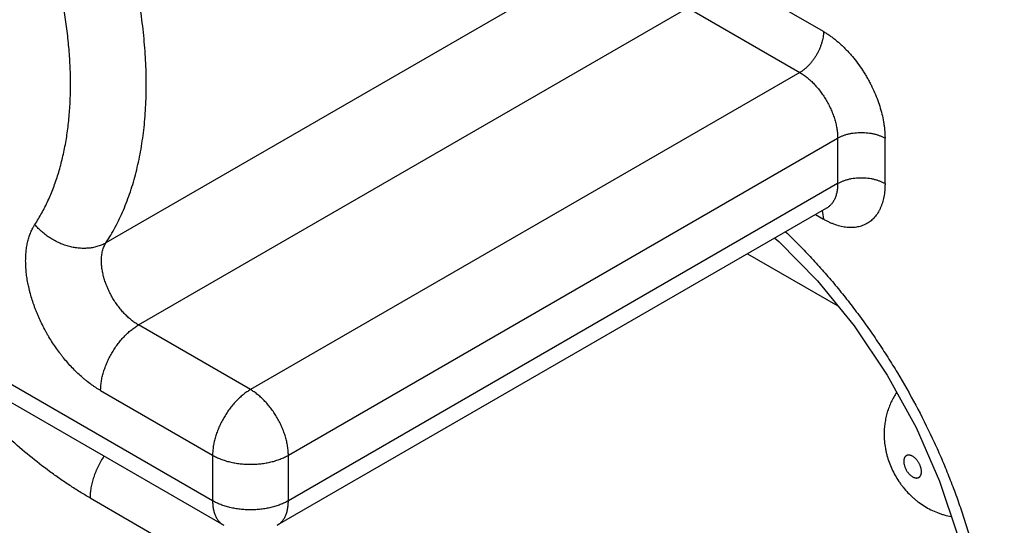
# Model space of a CAD drawing. Header units: inches. Extents: x 0 to 34, y 0 to 22.
# Tile 15 of 124: x 2.371 to 2.66, y 16.857 to 17.006. Entities that reach past the tile are written whole.
import ezdxf

# ---------------------------------------------------------------- set-up
doc = ezdxf.new("R2010")
doc.units = ezdxf.units.IN
doc.header["$LTSCALE"] = 1.87
doc.header["$MEASUREMENT"] = 0
doc.layers.get('0').update_dxf_attribs({"linetype": 'CONTINUOUS'})

msp = doc.modelspace()

# ---------------------------------------------------------------- linework, layer by layer
at = {"color": 7, "linetype": 'CONTINUOUS'}
for p, q in [((2.55765, 17.03331), (2.39618, 16.94008)), ((2.60708, 17.00221), (2.57417, 17.02121)), ((2.40574, 16.91593), (2.56721, 17.00916)), ((2.56721, 17.00916), (2.60012, 16.99015)), ((2.60012, 16.99015), (2.43866, 16.89693)), ((2.44979, 16.87764), (2.61126, 16.97087)), ((2.61126, 16.97087), (2.61126, 16.95748)), ((2.62518, 16.95748), (2.62518, 16.97087)), ((2.61126, 16.95748), (2.44979, 16.86425)), ((2.608, 16.95027), (2.44653, 16.85704)), ((2.60667, 16.94952), (2.60685, 16.94898)), ((2.6083, 16.95039), (2.608, 16.95027)), ((2.60474, 16.94839), (2.60708, 16.94703)), ((2.60685, 16.94898), (2.60708, 16.94703)), ((2.42752, 16.86425), (2.30062, 16.93752)), ((2.5848, 16.93688), (2.61134, 16.92155)), ((2.30388, 16.93031), (2.43078, 16.85704)), ((2.43866, 16.89693), (2.40574, 16.91593)), ((2.39461, 16.89664), (2.42752, 16.87764)), ((2.42752, 16.87764), (2.42752, 16.86425)), ((2.44979, 16.86425), (2.44979, 16.87764)), ((2.39149, 16.86508), (2.56887, 16.76267))]:
    msp.add_line(p, q, dxfattribs=at)
msp.add_lwpolyline([(2.59275, 16.94146), (2.594, 16.94043), (2.60538, 16.92889), (2.61612, 16.91569), (2.62586, 16.90119), (2.63431, 16.88582), (2.64123, 16.87001), (2.64646, 16.85424), (2.64989, 16.83898), (2.65149, 16.82468), (2.65132, 16.81168), (2.64951, 16.80029), (2.64618, 16.79068), (2.64133, 16.78287), (2.63697, 16.7786)], dxfattribs=at)
for points, knots in [([(2.02152, 17.04517), (2.03846, 17.03293), (2.07237, 17.00871), (2.12346, 16.97305), (2.17462, 16.93817), (2.22585, 16.90408), (2.27712, 16.87079), (2.32843, 16.8383), (2.37977, 16.80663), (2.41413, 16.78599), (2.43131, 16.7758)], [0, 0, 0, 0, 0.127795, 0.254815, 0.381044, 0.506469, 0.631085, 0.754885, 0.87786, 1, 1, 1, 1]), ([(2.40803, 16.98668), (2.40803, 16.98903), (2.4079, 16.99382), (2.40733, 17.00108), (2.40639, 17.00851), (2.40507, 17.01606), (2.40339, 17.02372), (2.40135, 17.03145), (2.39895, 17.03922), (2.39714, 17.04437), (2.39618, 17.04695)], [0, 0, 0, 0, 0.114557, 0.232561, 0.353781, 0.478005, 0.605013, 0.734555, 0.866346, 1, 1, 1, 1]), ([(2.37528, 16.94547), (2.37564, 16.94602), (2.37633, 16.94713), (2.37732, 16.94884), (2.37826, 16.95061), (2.37944, 16.95307), (2.38051, 16.95563), (2.38146, 16.95827), (2.38213, 16.96031), (2.38274, 16.96241), (2.3833, 16.96456), (2.3838, 16.96675), (2.3844, 16.96976), (2.385, 16.97364), (2.38541, 16.9776), (2.38562, 16.98084), (2.38572, 16.98333), (2.38577, 16.98585), (2.38576, 16.98841), (2.38569, 16.991), (2.38553, 16.99451), (2.38517, 16.99897), (2.38452, 17.00439), (2.3838, 17.00895), (2.3831, 17.01264), (2.38253, 17.01543), (2.3819, 17.01824), (2.38144, 17.02011), (2.38121, 17.02105)], [0, 0, 0, 0, 0.025066, 0.050449, 0.076171, 0.102249, 0.15553, 0.182767, 0.210412, 0.23847, 0.266948, 0.295851, 0.325187, 0.385172, 0.446928, 0.47847, 0.510447, 0.542852, 0.575679, 0.608923, 0.642581, 0.711112, 0.781212, 0.852796, 0.889112, 0.925759, 0.962725, 1, 1, 1, 1]), ([(2.00332, 17.01794), (2.02034, 17.00565), (2.0544, 16.98132), (2.12262, 16.9337), (2.20805, 16.87614), (2.2942, 16.82088), (2.3632, 16.77832), (2.39771, 16.75758), (2.41497, 16.74735)], [0, 0, 0, 0, 0.127796, 0.254815, 0.506465, 0.75488, 0.877858, 1, 1, 1, 1]), ([(2.60708, 17.00221), (2.60708, 17.00194), (2.60706, 17.00139), (2.60696, 17.00055), (2.60679, 16.99969), (2.60656, 16.99882), (2.60627, 16.99794), (2.60592, 16.99706), (2.60551, 16.99619), (2.60505, 16.99534), (2.60455, 16.99452), (2.604, 16.99374), (2.60341, 16.993), (2.6028, 16.9923), (2.60216, 16.99167), (2.60149, 16.99109), (2.60082, 16.99058), (2.60036, 16.99029), (2.60012, 16.99015)], [0, 0, 0, 0, 0.055769, 0.114143, 0.174789, 0.237367, 0.301548, 0.366982, 0.433273, 0.499994, 0.566715, 0.633007, 0.698442, 0.762624, 0.825204, 0.885852, 0.944228, 1, 1, 1, 1]), ([(2.60708, 17.00221), (2.60723, 17.00212), (2.60753, 17.00195), (2.60797, 17.00167), (2.60842, 17.00138), (2.60901, 17.00098), (2.60975, 17.00045), (2.61093, 16.99954), (2.61207, 16.99854), (2.61319, 16.99747), (2.61402, 16.99662), (2.61483, 16.99574), (2.61589, 16.99451), (2.61716, 16.99289), (2.61835, 16.99119), (2.61924, 16.98978), (2.61988, 16.9887), (2.6205, 16.98761), (2.62127, 16.98613), (2.62215, 16.98426), (2.62306, 16.98197), (2.62382, 16.97968), (2.62442, 16.97741), (2.62479, 16.97553), (2.62499, 16.97405), (2.62508, 16.97315), (2.62513, 16.97243), (2.62516, 16.97191), (2.62517, 16.97139), (2.62518, 16.97104), (2.62518, 16.97087)], [0, 0, 0, 0, 0.013719, 0.027602, 0.041642, 0.055841, 0.084706, 0.114176, 0.174792, 0.205863, 0.237376, 0.269287, 0.301557, 0.366993, 0.43329, 0.466627, 0.500016, 0.533405, 0.566742, 0.633036, 0.698467, 0.762642, 0.825226, 0.885839, 0.915305, 0.944166, 0.958363, 0.972401, 0.986282, 1, 1, 1, 1]), ([(2.60012, 16.99015), (2.6005, 16.98994), (2.60124, 16.98947), (2.60232, 16.98865), (2.60338, 16.98774), (2.6044, 16.98672), (2.60539, 16.98561), (2.60632, 16.98442), (2.6072, 16.98316), (2.60801, 16.98185), (2.60874, 16.98049), (2.60939, 16.97911), (2.60995, 16.9777), (2.61042, 16.97629), (2.61079, 16.97489), (2.61106, 16.97352), (2.61122, 16.97218), (2.61126, 16.9713), (2.61126, 16.97087)], [0, 0, 0, 0, 0.055772, 0.114148, 0.174796, 0.237376, 0.301558, 0.366993, 0.433285, 0.500006, 0.566727, 0.633018, 0.698452, 0.762633, 0.825211, 0.885857, 0.944231, 1, 1, 1, 1]), ([(2.39618, 16.94008), (2.39716, 16.94158), (2.39902, 16.94473), (2.4014, 16.94976), (2.40344, 16.95516), (2.40511, 16.96089), (2.40642, 16.96694), (2.40719, 16.97218), (2.40763, 16.9765), (2.40794, 16.98099), (2.40803, 16.98439), (2.40803, 16.98668)], [0, 0, 0, 0, 0.110358, 0.224405, 0.342467, 0.464824, 0.591685, 0.723172, 0.790674, 0.85933, 1, 1, 1, 1]), ([(2.61126, 16.97087), (2.61149, 16.971), (2.61198, 16.97126), (2.61276, 16.97159), (2.61358, 16.97187), (2.61446, 16.97211), (2.61537, 16.9723), (2.6163, 16.97243), (2.61725, 16.97251), (2.61822, 16.97254), (2.61918, 16.97251), (2.62014, 16.97243), (2.62107, 16.9723), (2.62198, 16.97211), (2.62285, 16.97187), (2.62368, 16.97159), (2.62446, 16.97126), (2.62494, 16.971), (2.62518, 16.97087)], [0, 0, 0, 0, 0.055771, 0.114147, 0.174794, 0.237373, 0.301554, 0.366988, 0.433279, 0.5, 0.566721, 0.633012, 0.698446, 0.762627, 0.825206, 0.885853, 0.944229, 1, 1, 1, 1]), ([(2.62518, 16.95748), (2.62494, 16.95761), (2.62446, 16.95787), (2.62368, 16.9582), (2.62285, 16.95848), (2.62198, 16.95872), (2.62107, 16.95891), (2.62014, 16.95904), (2.61918, 16.95913), (2.61822, 16.95915), (2.61725, 16.95913), (2.6163, 16.95904), (2.61537, 16.95891), (2.61446, 16.95872), (2.61358, 16.95848), (2.61276, 16.9582), (2.61198, 16.95787), (2.61149, 16.95761), (2.61126, 16.95748)], [0, 0, 0, 0, 0.055771, 0.114147, 0.174794, 0.237373, 0.301554, 0.366988, 0.433279, 0.5, 0.566721, 0.633012, 0.698446, 0.762627, 0.825206, 0.885853, 0.944229, 1, 1, 1, 1]), ([(2.62518, 16.95748), (2.62518, 16.95731), (2.62517, 16.95697), (2.62516, 16.95647), (2.62513, 16.95597), (2.62508, 16.95532), (2.62499, 16.95453), (2.62479, 16.95332), (2.62451, 16.95215), (2.62413, 16.95105), (2.62381, 16.95028), (2.62345, 16.94955), (2.62305, 16.94886), (2.62262, 16.94822), (2.62214, 16.94762), (2.62163, 16.94708), (2.62108, 16.94659), (2.6205, 16.94615), (2.61988, 16.94576), (2.61924, 16.94542), (2.61856, 16.94513), (2.61786, 16.94491), (2.61714, 16.94473), (2.61638, 16.94462), (2.61561, 16.94456), (2.61481, 16.94456), (2.614, 16.94462), (2.61317, 16.94473), (2.61203, 16.94495), (2.61088, 16.94528), (2.60973, 16.94572), (2.609, 16.94604), (2.60841, 16.94632), (2.60797, 16.94654), (2.60752, 16.94678), (2.60723, 16.94695), (2.60708, 16.94703)], [0, 0, 0, 0, 0.018925, 0.037617, 0.056077, 0.074298, 0.110012, 0.144748, 0.211295, 0.243194, 0.274235, 0.304475, 0.333959, 0.362756, 0.390951, 0.418649, 0.445971, 0.473041, 0.499987, 0.526933, 0.554003, 0.581326, 0.609029, 0.637229, 0.666031, 0.695517, 0.725752, 0.756784, 0.788677, 0.855228, 0.889971, 0.925692, 0.943917, 0.96238, 0.981074, 1, 1, 1, 1]), ([(2.61126, 16.95748), (2.61126, 16.95707), (2.61123, 16.95646), (2.61114, 16.95567), (2.61102, 16.95492), (2.61081, 16.95404), (2.6105, 16.95321), (2.6102, 16.9526), (2.60995, 16.95218), (2.60968, 16.95178), (2.60939, 16.95142), (2.60907, 16.95108), (2.60874, 16.95078), (2.60838, 16.95051), (2.60813, 16.95034), (2.608, 16.95027)], [0, 0, 0, 0, 0.148345, 0.219783, 0.289331, 0.422629, 0.548511, 0.608949, 0.667871, 0.725434, 0.781824, 0.837246, 0.891923, 0.946091, 1, 1, 1, 1]), ([(1.8864, 16.94636), (1.90546, 16.93259), (1.9436, 16.90539), (2.02, 16.85228), (2.09684, 16.80095), (2.17407, 16.75147), (2.23183, 16.71551), (2.28962, 16.68058), (2.34742, 16.64668), (2.40522, 16.61382), (2.46301, 16.58201), (2.52077, 16.55126), (2.59741, 16.51185), (2.67425, 16.47441), (2.75125, 16.439), (2.78969, 16.42203), (2.80889, 16.41373)], [0, 0, 0, 0, 0.066069, 0.131688, 0.261541, 0.325765, 0.389513, 0.452782, 0.515567, 0.577862, 0.639666, 0.700974, 0.761784, 0.881899, 0.941204, 1, 1, 1, 1]), ([(2.39461, 16.89664), (2.39449, 16.89671), (2.39425, 16.89685), (2.39389, 16.89707), (2.39353, 16.89729), (2.39306, 16.8976), (2.39246, 16.898), (2.39151, 16.89867), (2.39057, 16.89939), (2.38965, 16.90015), (2.38872, 16.90096), (2.38758, 16.90201), (2.38624, 16.90336), (2.38494, 16.90478), (2.38389, 16.90603), (2.38308, 16.90706), (2.38227, 16.90811), (2.3813, 16.90947), (2.38019, 16.91114), (2.37932, 16.91257), (2.37865, 16.91374), (2.37801, 16.91492), (2.37725, 16.91641), (2.37654, 16.91793), (2.37602, 16.91915), (2.37564, 16.92007), (2.37529, 16.92098), (2.37485, 16.92221), (2.37434, 16.92374), (2.37391, 16.92527), (2.37361, 16.92649), (2.3734, 16.9274), (2.37322, 16.9283), (2.373, 16.92949), (2.37279, 16.93095), (2.37266, 16.9324), (2.37259, 16.93354), (2.37257, 16.93438), (2.37257, 16.9352), (2.3726, 16.93627), (2.37269, 16.93758), (2.37286, 16.93885), (2.37305, 16.93983), (2.37321, 16.94054), (2.37339, 16.94123), (2.37366, 16.94212), (2.37398, 16.94297), (2.37434, 16.94379), (2.37458, 16.94428), (2.37479, 16.94466), (2.37495, 16.94494), (2.37511, 16.94521), (2.37523, 16.94538), (2.37528, 16.94547)], [0, 0, 0, 0, 0.007262, 0.014583, 0.021959, 0.029392, 0.044425, 0.059678, 0.090816, 0.106688, 0.12275, 0.155405, 0.188718, 0.22261, 0.256988, 0.274332, 0.291764, 0.326845, 0.362136, 0.397539, 0.415252, 0.432955, 0.468284, 0.503427, 0.520899, 0.538291, 0.55559, 0.572783, 0.606805, 0.640271, 0.656772, 0.673106, 0.689265, 0.705238, 0.736586, 0.767089, 0.782012, 0.79671, 0.811178, 0.825412, 0.853151, 0.879916, 0.892937, 0.905721, 0.918271, 0.930589, 0.954543, 0.966198, 0.97765, 0.983305, 0.988913, 0.994478, 1, 1, 1, 1]), ([(2.39618, 16.94008), (2.39582, 16.93987), (2.39505, 16.93949), (2.39403, 16.93911), (2.39318, 16.93887), (2.39231, 16.93867), (2.39117, 16.9385), (2.38977, 16.93843), (2.38834, 16.93848), (2.38689, 16.93867), (2.38544, 16.93898), (2.38399, 16.93942), (2.38257, 16.93997), (2.38119, 16.94064), (2.37986, 16.94142), (2.3788, 16.94216), (2.37799, 16.94279), (2.3772, 16.94345), (2.37628, 16.94433), (2.3756, 16.94508), (2.37528, 16.94547)], [0, 0, 0, 0, 0.054635, 0.110596, 0.139091, 0.167923, 0.226594, 0.286643, 0.348048, 0.410715, 0.474498, 0.539227, 0.604694, 0.670669, 0.736924, 0.80324, 0.836359, 0.869405, 0.935102, 1, 1, 1, 1]), ([(1.88327, 16.94176), (1.90234, 16.92799), (1.94051, 16.90076), (2.01697, 16.84761), (2.09386, 16.79624), (2.17116, 16.74673), (2.22896, 16.71074), (2.28679, 16.67578), (2.34464, 16.64185), (2.40248, 16.60897), (2.46032, 16.57714), (2.51812, 16.54637), (2.59482, 16.50693), (2.67172, 16.46945), (2.74877, 16.43402), (2.78724, 16.41704), (2.80645, 16.40873)], [0, 0, 0, 0, 0.066069, 0.131688, 0.261541, 0.325765, 0.389513, 0.452782, 0.515567, 0.577862, 0.639666, 0.700974, 0.761784, 0.881899, 0.941204, 1, 1, 1, 1]), ([(2.59596, 16.94332), (2.59719, 16.94215), (2.59963, 16.93976), (2.6032, 16.93604), (2.60671, 16.93218), (2.61015, 16.92818), (2.6135, 16.92407), (2.61677, 16.91983), (2.61995, 16.91548), (2.62303, 16.91103), (2.626, 16.90648), (2.62981, 16.90031), (2.63429, 16.89242), (2.63834, 16.88433), (2.64132, 16.87776), (2.6434, 16.87282), (2.64535, 16.86786), (2.64714, 16.86289), (2.64878, 16.85792), (2.65026, 16.85296), (2.65159, 16.84802), (2.65276, 16.8431), (2.65376, 16.83823), (2.65459, 16.83341), (2.65526, 16.82864), (2.65576, 16.82394), (2.65609, 16.81932), (2.65625, 16.81479), (2.65624, 16.81034), (2.65606, 16.80601), (2.65571, 16.80178), (2.65519, 16.79767), (2.6545, 16.79369), (2.65364, 16.78985), (2.65262, 16.78615), (2.65143, 16.7826), (2.65008, 16.77921), (2.64857, 16.77598), (2.64691, 16.77292), (2.6451, 16.77004), (2.64313, 16.76734), (2.64102, 16.76483), (2.63877, 16.76251), (2.63638, 16.76039), (2.63386, 16.75847), (2.63121, 16.75675), (2.62844, 16.75524), (2.62555, 16.75395), (2.62256, 16.75287), (2.61946, 16.752), (2.61626, 16.75135), (2.61297, 16.75093), (2.60959, 16.75072), (2.60614, 16.75073), (2.60262, 16.75096), (2.59903, 16.7514), (2.59538, 16.75207), (2.59168, 16.75295), (2.58794, 16.75405), (2.58416, 16.75536), (2.58035, 16.75688), (2.57652, 16.7586), (2.57268, 16.76053), (2.57014, 16.76193), (2.56887, 16.76267)], [0, 0, 0, 0, 0.018385, 0.037002, 0.055828, 0.074843, 0.094022, 0.113343, 0.132782, 0.152314, 0.171914, 0.191556, 0.230866, 0.27004, 0.289515, 0.308881, 0.328113, 0.347187, 0.366081, 0.384771, 0.403235, 0.421454, 0.439406, 0.457074, 0.474442, 0.491493, 0.508214, 0.524591, 0.540617, 0.556284, 0.571585, 0.586519, 0.601083, 0.615284, 0.629127, 0.642621, 0.65578, 0.66862, 0.681163, 0.693435, 0.705464, 0.717281, 0.728923, 0.74043, 0.751842, 0.763203, 0.774556, 0.785946, 0.797416, 0.809007, 0.82076, 0.832712, 0.844895, 0.857338, 0.870069, 0.883109, 0.896476, 0.910186, 0.924248, 0.93867, 0.953457, 0.96861, 0.984127, 1, 1, 1, 1]), ([(2.39484, 16.93481), (2.39484, 16.93507), (2.39486, 16.93558), (2.39494, 16.93656), (2.39514, 16.93771), (2.39556, 16.93898), (2.39596, 16.93974), (2.39618, 16.94008)], [0, 0, 0, 0, 0.140703, 0.276931, 0.535316, 0.775712, 1, 1, 1, 1]), ([(2.40574, 16.91593), (2.40538, 16.91614), (2.40465, 16.91661), (2.40359, 16.9174), (2.40256, 16.9183), (2.40155, 16.9193), (2.40059, 16.92038), (2.39967, 16.92155), (2.39881, 16.92278), (2.39802, 16.92406), (2.3973, 16.92539), (2.39667, 16.92675), (2.39612, 16.92812), (2.39566, 16.9295), (2.3953, 16.93087), (2.39504, 16.93221), (2.39488, 16.93353), (2.39484, 16.93439), (2.39484, 16.93481)], [0, 0, 0, 0, 0.055772, 0.114148, 0.174796, 0.237376, 0.301558, 0.366993, 0.433285, 0.500006, 0.566727, 0.633018, 0.698452, 0.762633, 0.825211, 0.885857, 0.944231, 1, 1, 1, 1]), ([(2.39461, 16.89664), (2.39461, 16.89707), (2.39464, 16.89796), (2.39481, 16.8993), (2.39507, 16.90067), (2.39544, 16.90207), (2.39591, 16.90348), (2.39647, 16.90488), (2.39712, 16.90627), (2.39785, 16.90763), (2.39866, 16.90894), (2.39954, 16.9102), (2.40047, 16.91138), (2.40146, 16.91249), (2.40249, 16.91351), (2.40355, 16.91443), (2.40462, 16.91524), (2.40537, 16.91572), (2.40574, 16.91593)], [0, 0, 0, 0, 0.055769, 0.114143, 0.174789, 0.237367, 0.301548, 0.366982, 0.433273, 0.499994, 0.566715, 0.633007, 0.698442, 0.762624, 0.825204, 0.885852, 0.944228, 1, 1, 1, 1]), ([(2.74545, 16.3735), (2.72623, 16.38181), (2.68777, 16.3988), (2.61071, 16.43423), (2.53381, 16.4717), (2.45711, 16.51115), (2.39931, 16.54192), (2.34148, 16.57375), (2.28363, 16.60663), (2.22579, 16.64056), (2.16795, 16.67552), (2.11015, 16.7115), (2.03286, 16.76102), (1.95596, 16.81239), (1.8795, 16.86553), (1.84133, 16.89276), (1.82227, 16.90654)], [0, 0, 0, 0, 0.058796, 0.118101, 0.238216, 0.299026, 0.360334, 0.422138, 0.484433, 0.547218, 0.610487, 0.674235, 0.738459, 0.868312, 0.933931, 1, 1, 1, 1]), ([(2.39149, 16.86508), (2.39049, 16.86566), (2.38848, 16.86686), (2.38551, 16.86876), (2.38254, 16.87076), (2.37856, 16.87361), (2.37364, 16.87744), (2.36785, 16.88241), (2.36217, 16.88776), (2.35757, 16.89251), (2.35397, 16.89648), (2.3504, 16.90058), (2.3478, 16.90376), (2.34612, 16.90592)], [0, 0, 0, 0, 0.056535, 0.114015, 0.172404, 0.231675, 0.352769, 0.477069, 0.604276, 0.73407, 0.799833, 0.866109, 1, 1, 1, 1]), ([(1.8135, 16.89864), (1.83258, 16.88486), (1.87078, 16.85761), (1.9473, 16.80442), (2.02425, 16.75301), (2.10161, 16.70346), (2.15945, 16.66744), (2.21733, 16.63246), (2.27522, 16.59851), (2.33311, 16.5656), (2.39099, 16.53374), (2.44883, 16.50295), (2.52559, 16.46348), (2.60255, 16.42597), (2.67966, 16.39051), (2.71816, 16.37352), (2.73739, 16.3652)], [0, 0, 0, 0, 0.066069, 0.131688, 0.261541, 0.325765, 0.389513, 0.452782, 0.515567, 0.577862, 0.639666, 0.700974, 0.761784, 0.881899, 0.941204, 1, 1, 1, 1]), ([(2.43866, 16.89693), (2.43828, 16.89671), (2.43754, 16.89624), (2.43646, 16.89543), (2.4354, 16.89451), (2.43438, 16.89349), (2.43339, 16.89238), (2.43245, 16.89119), (2.43158, 16.88993), (2.43077, 16.88862), (2.43004, 16.88726), (2.42939, 16.88588), (2.42883, 16.88447), (2.42836, 16.88307), (2.42799, 16.88167), (2.42772, 16.88029), (2.42756, 16.87895), (2.42752, 16.87807), (2.42752, 16.87764)], [0, 0, 0, 0, 0.055835, 0.114184, 0.174785, 0.237357, 0.301553, 0.366998, 0.433288, 0.500006, 0.566724, 0.633014, 0.698457, 0.762652, 0.825222, 0.885821, 0.944167, 1, 1, 1, 1]), ([(2.44653, 16.88861), (2.44627, 16.88906), (2.44574, 16.88993), (2.44486, 16.89119), (2.44392, 16.89238), (2.44294, 16.89349), (2.44191, 16.89451), (2.44085, 16.89543), (2.43977, 16.89624), (2.43903, 16.89671), (2.43866, 16.89693)], [0, 0, 0, 0, 0.133265, 0.265936, 0.396917, 0.525296, 0.650423, 0.771697, 0.888452, 1, 1, 1, 1]), ([(2.6286, 16.89613), (2.6283, 16.89568), (2.62773, 16.89475), (2.62698, 16.89331), (2.62634, 16.89181), (2.62582, 16.89027), (2.62542, 16.8887), (2.62513, 16.8871), (2.62496, 16.88548), (2.62492, 16.8844), (2.62492, 16.88386)], [0, 0, 0, 0, 0.125109, 0.250192, 0.375234, 0.500242, 0.625213, 0.750138, 0.875056, 1, 1, 1, 1]), ([(2.44979, 16.87764), (2.44979, 16.87807), (2.44975, 16.87895), (2.44959, 16.88029), (2.44933, 16.88167), (2.44896, 16.88307), (2.44849, 16.88447), (2.44793, 16.88588), (2.44728, 16.88727), (2.44679, 16.88817), (2.44653, 16.88861)], [0, 0, 0, 0, 0.111545, 0.228299, 0.349572, 0.474698, 0.603077, 0.73406, 0.866732, 1, 1, 1, 1]), ([(1.8016, 16.88766), (1.82071, 16.87386), (1.85895, 16.84658), (1.93555, 16.79333), (2.01259, 16.74187), (2.09003, 16.69225), (2.14794, 16.6562), (2.20588, 16.62117), (2.26383, 16.58719), (2.32179, 16.55424), (2.37973, 16.52235), (2.43764, 16.49152), (2.51448, 16.45201), (2.59152, 16.41446), (2.66873, 16.37896), (2.70727, 16.36195), (2.72652, 16.35362)], [0, 0, 0, 0, 0.066069, 0.131688, 0.261541, 0.325765, 0.389513, 0.452782, 0.515567, 0.577862, 0.639666, 0.700974, 0.761784, 0.881899, 0.941204, 1, 1, 1, 1]), ([(2.62492, 16.88386), (2.62492, 16.88316), (2.62498, 16.88175), (2.62522, 16.88001), (2.6255, 16.87863), (2.62583, 16.87726), (2.62637, 16.87557), (2.62717, 16.87361), (2.62813, 16.87172), (2.62906, 16.87021), (2.62987, 16.86906), (2.63073, 16.86794), (2.63189, 16.86661), (2.63315, 16.86538), (2.63422, 16.86446), (2.63533, 16.8636), (2.63678, 16.86261), (2.63863, 16.86158), (2.64024, 16.86087), (2.64156, 16.8604), (2.64291, 16.85999), (2.64394, 16.85975), (2.64463, 16.85963)], [0, 0, 0, 0, 0.062357, 0.124789, 0.15604, 0.187307, 0.249885, 0.312539, 0.375249, 0.437965, 0.469315, 0.500649, 0.563239, 0.625741, 0.65697, 0.688181, 0.750547, 0.812895, 0.875239, 0.906424, 0.937617, 1, 1, 1, 1]), ([(2.39557, 16.87739), (2.39494, 16.87642), (2.39422, 16.87516), (2.39348, 16.87359), (2.39304, 16.87254), (2.39264, 16.87148), (2.39231, 16.87042), (2.39209, 16.86963), (2.39191, 16.86884), (2.39176, 16.86807), (2.39164, 16.8673), (2.39155, 16.86655), (2.3915, 16.86581), (2.39149, 16.86532), (2.39149, 16.86508)], [0, 0, 0, 0, 0.264641, 0.330449, 0.395825, 0.524734, 0.58805, 0.650458, 0.711854, 0.772137, 0.831201, 0.888934, 0.945233, 1, 1, 1, 1]), ([(2.42752, 16.87764), (2.42789, 16.87742), (2.42868, 16.87702), (2.42992, 16.87649), (2.43124, 16.87603), (2.43264, 16.87565), (2.43409, 16.87535), (2.43559, 16.87514), (2.43712, 16.875), (2.43866, 16.87496), (2.4402, 16.875), (2.44172, 16.87514), (2.44322, 16.87535), (2.44468, 16.87565), (2.44607, 16.87603), (2.4474, 16.87649), (2.44864, 16.87702), (2.44942, 16.87742), (2.44979, 16.87764)], [0, 0, 0, 0, 0.055835, 0.114182, 0.174783, 0.237354, 0.301549, 0.366993, 0.433283, 0.5, 0.566717, 0.633007, 0.698451, 0.762646, 0.825217, 0.885818, 0.944165, 1, 1, 1, 1]), ([(2.6359, 16.87281), (2.6359, 16.87291), (2.63589, 16.87312), (2.63584, 16.87354), (2.63574, 16.87398), (2.6356, 16.87441), (2.63546, 16.87474), (2.63531, 16.87507), (2.63514, 16.87538), (2.63495, 16.87569), (2.63475, 16.87599), (2.63453, 16.87626), (2.6343, 16.87652), (2.63406, 16.87676), (2.63381, 16.87698), (2.63355, 16.87717), (2.6333, 16.87733), (2.63304, 16.87746), (2.63279, 16.87757), (2.63254, 16.87764), (2.6323, 16.87768), (2.63207, 16.87769), (2.63184, 16.87767), (2.63164, 16.87761), (2.63144, 16.87752), (2.63127, 16.8774), (2.63112, 16.87725), (2.63099, 16.87707), (2.63088, 16.87686), (2.63079, 16.87663), (2.63073, 16.87638), (2.63069, 16.87611), (2.63068, 16.87592), (2.63068, 16.87582)], [0, 0, 0, 0, 0.032463, 0.066485, 0.13834, 0.175776, 0.213918, 0.252544, 0.291424, 0.330312, 0.368956, 0.407103, 0.444523, 0.481, 0.516331, 0.550337, 0.582886, 0.613884, 0.64327, 0.67105, 0.697313, 0.72221, 0.745969, 0.76892, 0.791446, 0.813965, 0.836908, 0.860665, 0.885565, 0.911869, 0.939711, 0.969104, 1, 1, 1, 1]), ([(2.71957, 16.33885), (2.70028, 16.3472), (2.66165, 16.36425), (2.58428, 16.39983), (2.48736, 16.44705), (2.39105, 16.49748), (2.31393, 16.53992), (2.25585, 16.57294), (2.19777, 16.60701), (2.12005, 16.65398), (2.02299, 16.7153), (1.92683, 16.77954), (1.85005, 16.83291), (1.81173, 16.86026), (1.79258, 16.87409)], [0, 0, 0, 0, 0.058798, 0.1181, 0.238213, 0.360331, 0.422136, 0.484433, 0.547217, 0.610485, 0.738454, 0.868308, 0.933928, 1, 1, 1, 1]), ([(2.63068, 16.87582), (2.63068, 16.87572), (2.63069, 16.87552), (2.63074, 16.87509), (2.63084, 16.87466), (2.63099, 16.87422), (2.63112, 16.87389), (2.63127, 16.87357), (2.63144, 16.87325), (2.63163, 16.87294), (2.63184, 16.87265), (2.63206, 16.87237), (2.63229, 16.87211), (2.63253, 16.87187), (2.63278, 16.87166), (2.63303, 16.87147), (2.63329, 16.8713), (2.63354, 16.87117), (2.6338, 16.87107), (2.63404, 16.87099), (2.63429, 16.87095), (2.63452, 16.87094), (2.63474, 16.87097), (2.63495, 16.87103), (2.63514, 16.87112), (2.63531, 16.87124), (2.63547, 16.87139), (2.6356, 16.87157), (2.63571, 16.87177), (2.6358, 16.872), (2.63586, 16.87226), (2.63589, 16.87253), (2.6359, 16.87271), (2.6359, 16.87281)], [0, 0, 0, 0, 0.032463, 0.066485, 0.13834, 0.175776, 0.213918, 0.252544, 0.291424, 0.330312, 0.368956, 0.407103, 0.444523, 0.481, 0.516331, 0.550337, 0.582886, 0.613884, 0.64327, 0.67105, 0.697313, 0.72221, 0.745969, 0.76892, 0.791446, 0.813965, 0.836908, 0.860665, 0.885565, 0.911869, 0.939711, 0.969104, 1, 1, 1, 1]), ([(1.79473, 16.86278), (1.81386, 16.84899), (1.85214, 16.82171), (1.92883, 16.76847), (2.02488, 16.70438), (2.14078, 16.63124), (2.25679, 16.56221), (2.37279, 16.49733), (2.48869, 16.43669), (2.58549, 16.38954), (2.66277, 16.35401), (2.70135, 16.33698), (2.72062, 16.32865)], [0, 0, 0, 0, 0.066062, 0.131673, 0.261513, 0.389474, 0.51552, 0.639623, 0.76175, 0.881878, 0.94119, 1, 1, 1, 1]), ([(2.42752, 16.86425), (2.42752, 16.86384), (2.42755, 16.86304), (2.42771, 16.86188), (2.42793, 16.86098), (2.42817, 16.8603), (2.42842, 16.85967), (2.42874, 16.85909), (2.4291, 16.85855), (2.42939, 16.85819), (2.42971, 16.85785), (2.43004, 16.85755), (2.4304, 16.85728), (2.43065, 16.85712), (2.43078, 16.85704)], [0, 0, 0, 0, 0.148544, 0.289409, 0.422581, 0.486424, 0.548521, 0.66784, 0.72542, 0.781822, 0.83725, 0.891926, 0.946092, 1, 1, 1, 1]), ([(2.44979, 16.86425), (2.44942, 16.86404), (2.44864, 16.86363), (2.4474, 16.8631), (2.44607, 16.86264), (2.44468, 16.86226), (2.44322, 16.86196), (2.44172, 16.86175), (2.4402, 16.86162), (2.43866, 16.86157), (2.43712, 16.86162), (2.43559, 16.86175), (2.43409, 16.86196), (2.43264, 16.86226), (2.43124, 16.86264), (2.42992, 16.8631), (2.42868, 16.86363), (2.42789, 16.86404), (2.42752, 16.86425)], [0, 0, 0, 0, 0.055835, 0.114182, 0.174783, 0.237354, 0.301549, 0.366993, 0.433283, 0.5, 0.566717, 0.633007, 0.698451, 0.762646, 0.825217, 0.885818, 0.944165, 1, 1, 1, 1]), ([(2.44653, 16.85704), (2.44666, 16.85712), (2.44691, 16.85728), (2.44727, 16.85755), (2.44761, 16.85785), (2.44792, 16.85819), (2.44822, 16.85855), (2.44858, 16.85909), (2.44889, 16.85967), (2.44915, 16.8603), (2.44938, 16.86098), (2.44956, 16.86169), (2.44968, 16.86244), (2.44977, 16.86323), (2.44979, 16.86384), (2.44979, 16.86425)], [0, 0, 0, 0, 0.0538, 0.107937, 0.162636, 0.218107, 0.274549, 0.332147, 0.451447, 0.513528, 0.577372, 0.71066, 0.780209, 0.851651, 1, 1, 1, 1]), ([(1.79297, 16.86034), (1.8122, 16.84645), (1.8507, 16.81899), (1.92781, 16.76538), (2.00536, 16.71358), (2.08332, 16.66363), (2.14163, 16.62733), (2.19997, 16.59207), (2.25832, 16.55785), (2.31667, 16.52468), (2.37502, 16.49256), (2.43334, 16.46152), (2.51072, 16.42172), (2.58831, 16.38391), (2.66607, 16.34816), (2.70489, 16.33102), (2.72428, 16.32263)], [0, 0, 0, 0, 0.06605, 0.131653, 0.261479, 0.325693, 0.389434, 0.452698, 0.51548, 0.577776, 0.639583, 0.700898, 0.761717, 0.881859, 0.941182, 1, 1, 1, 1])]:
    msp.add_open_spline(points, degree=3, knots=knots, dxfattribs=at)

doc.saveas('drawing.dxf')
